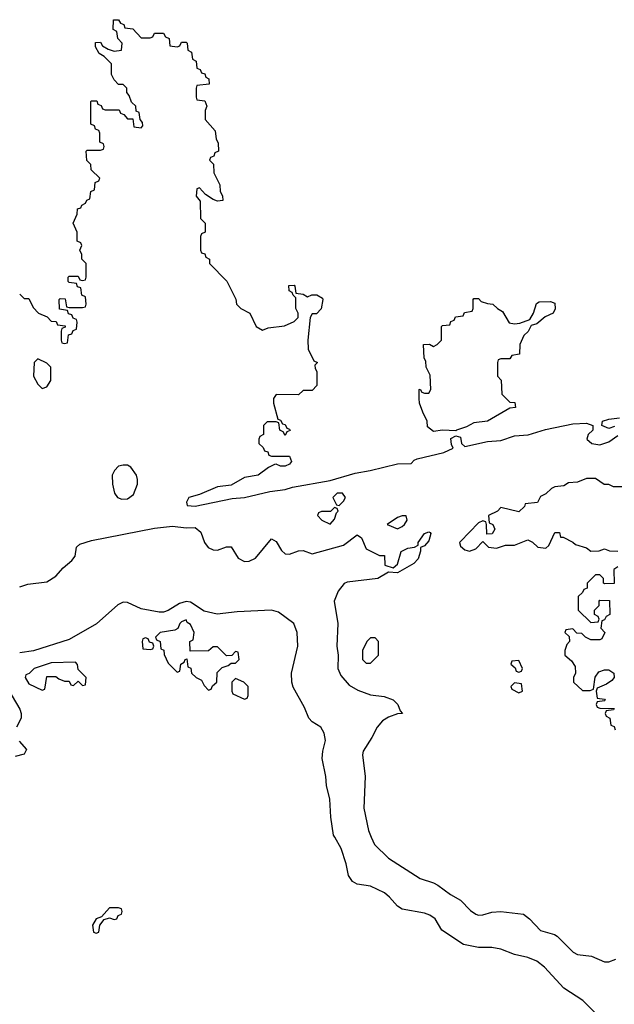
# Model space of a CAD drawing. Header units: inches. Extents: x 2710684 to 2828758, y 857022 to 965663.
# Tile 183 of 256: x 2775870 to 2778514, y 909257 to 913634. Entities that reach past the tile are written whole.
import ezdxf

# ---------------------------------------------------------------- set-up
doc = ezdxf.new("R2010")
doc.units = ezdxf.units.IN
doc.header["$MEASUREMENT"] = 0
doc.layers.add('C7970', color=7, linetype='Continuous')
doc.layers.add('C7971', color=7, linetype='Continuous')

msp = doc.modelspace()

# ---------------------------------------------------------------- linework, layer by layer
at = {"layer": 'C7970', "color": 4, "elevation": 8}
for points in [[(2778450, 909199), (2778374.2, 909274.2), (2778289.6, 909329.6), (2778203.3, 909423.3), (2778170, 909449.6), (2778130, 909465.1), (2778070, 909479.5), (2778010, 909502.9), (2777970, 909509.6), (2777910, 909509.6), (2777843.3, 909523.3), (2777747.6, 909587.6), (2777717.1, 909637.1), (2777694.2, 909654.2), (2777670, 909662.4), (2777570, 909680.5), (2777550, 909693.6), (2777514.3, 909734.3), (2777492.4, 909752.4), (2777430, 909782.4), (2777370, 909791.8), (2777350, 909803.7), (2777332, 909830), (2777322, 909882), (2777299.3, 909950), (2777270.8, 910000)], [(2777433.2, 910000), (2777447.1, 909967.1), (2777510, 909907.7), (2777650, 909817.1), (2777710, 909797.6), (2777730, 909786.4), (2777785.3, 909745.3), (2777830, 909720.5), (2777874.7, 909674.7), (2777898, 909658), (2777910, 909653), (2777930, 909654.9), (2777970, 909666.7), (2778010, 909670.4), (2778110, 909658.8), (2778137.3, 909637.3), (2778186.1, 909586.1), (2778247.7, 909567.7), (2778259.9, 909559.9), (2778330.8, 909490), (2778350, 909479.3), (2778411.9, 909471.9), (2778470, 909446.8), (2778490, 909446), (2778521.2, 909458.8)]]:
    msp.add_lwpolyline(points, dxfattribs=at)
at = {"layer": 'C7970', "color": 4, "elevation": 12}
msp.add_lwpolyline([(2776310, 909686), (2776270, 909686), (2776234, 909646), (2776210, 909638), (2776194, 909610), (2776198, 909578), (2776210, 909574), (2776222, 909578), (2776226, 909610), (2776246, 909634), (2776270, 909642), (2776290, 909634), (2776302, 909638), (2776307.3, 909652.7), (2776322, 909658), (2776326, 909670), (2776322, 909682)], close=True, dxfattribs=at)
at = {"layer": 'C7971', "color": 4}
for points, elevation in [([(2775870, 912414), (2775890, 912394), (2775910, 912394), (2775930, 912354), (2775954, 912330), (2775992.7, 912312.7), (2776010, 912294), (2776032.7, 912292.7), (2776038, 912278), (2776072.7, 912272.7), (2776072.7, 912267.3), (2776058, 912262), (2776054, 912250), (2776054, 912210), (2776058, 912198), (2776070, 912194), (2776082, 912198), (2776087.3, 912232.7), (2776102, 912238), (2776107.3, 912252.7), (2776122, 912258), (2776126, 912290), (2776122, 912302), (2776107.3, 912307.3), (2776102, 912322), (2776087.3, 912327.3), (2776082, 912342), (2776047.3, 912347.3), (2776046, 912390), (2776050, 912394), (2776072.7, 912392.7), (2776078, 912358), (2776090, 912354), (2776150, 912354), (2776162, 912358), (2776166, 912370), (2776162, 912402), (2776146, 912410), (2776142, 912442), (2776127.3, 912447.3), (2776122, 912462), (2776090, 912466), (2776086, 912470), (2776086, 912490), (2776090, 912494), (2776130, 912494), (2776138, 912478), (2776150, 912474), (2776162, 912478), (2776166, 912490), (2776166, 912550), (2776146, 912570), (2776146, 912590), (2776138, 912610), (2776146, 912630), (2776142, 912642), (2776126, 912650), (2776126, 912690), (2776108, 912730), (2776126, 912770), (2776127.3, 912792.7), (2776142, 912798), (2776146, 912810), (2776162, 912818), (2776168, 912832), (2776182, 912838), (2776186, 912870), (2776202, 912878), (2776206, 912910), (2776222, 912918), (2776226, 912930), (2776187.3, 912967.3), (2776186, 912990), (2776168.4, 913008.4), (2776166, 913050), (2776170, 913054), (2776230, 913054), (2776242, 913058), (2776246, 913070), (2776242, 913082), (2776226, 913090), (2776226, 913130), (2776222, 913142), (2776207.3, 913147.3), (2776202, 913162), (2776186, 913170), (2776186, 913270), (2776190, 913274), (2776212.7, 913272.7), (2776218, 913258), (2776232.7, 913252.7), (2776238, 913238), (2776250, 913234), (2776312.7, 913232.7), (2776318, 913218), (2776332.7, 913212.7), (2776350, 913194), (2776372.7, 913192.7), (2776378, 913158), (2776410, 913154), (2776418, 913162), (2776416.4, 913176.4), (2776406, 913190), (2776402, 913222), (2776387.3, 913227.3), (2776386, 913250), (2776367.3, 913267.3), (2776356.4, 913296.4), (2776346, 913310), (2776346, 913330), (2776330, 913346), (2776310, 913346), (2776290, 913366), (2776278, 913390), (2776278, 913438), (2776246, 913470), (2776223.1, 913483.1), (2776207.3, 913512.7), (2776207.3, 913532.7), (2776230, 913534), (2776238, 913518), (2776263.6, 913503.6), (2776290, 913494), (2776322, 913498), (2776326, 913530), (2776306, 913550), (2776302, 913582), (2776286, 913590), (2776287.3, 913632.7), (2776310, 913634), (2776318, 913618), (2776332.7, 913612.7), (2776338, 913598), (2776372.7, 913592.7), (2776410, 913554), (2776450, 913554), (2776462, 913558), (2776470, 913574), (2776510, 913574), (2776518, 913558), (2776534, 913550), (2776538, 913518), (2776570, 913514), (2776582, 913518), (2776590, 913534), (2776610, 913534), (2776614, 913530), (2776618, 913498), (2776634, 913490), (2776638, 913458), (2776654, 913450), (2776658, 913418), (2776672.7, 913412.7), (2776678, 913398), (2776692.7, 913392.7), (2776698, 913378), (2776711.6, 913371.6), (2776712.7, 913347.3), (2776658, 913342), (2776654, 913330), (2776654, 913290), (2776658, 913278), (2776692.7, 913272.7), (2776702, 913250), (2776694, 913230), (2776694, 913190), (2776739.6, 913139.6), (2776743.6, 913103.6), (2776752.7, 913087.3), (2776754, 913050), (2776738, 913042), (2776732.7, 913027.3), (2776718, 913022), (2776714, 913010), (2776732, 912992), (2776732.7, 912952.7), (2776759.6, 912899.6), (2776762, 912870), (2776771.6, 912851.6), (2776774, 912830), (2776750, 912828), (2776730, 912835.3), (2776696.4, 912856.4), (2776670, 912886), (2776658, 912882), (2776654, 912850), (2776672.7, 912827.3), (2776674, 912750), (2776694, 912730), (2776694, 912690), (2776678, 912682), (2776674, 912670), (2776674, 912610), (2776678, 912598), (2776692.7, 912592.7), (2776698, 912578), (2776714, 912570), (2776714, 912550), (2776791.6, 912471.6), (2776831.6, 912391.6), (2776834, 912370), (2776854, 912350), (2776894, 912330), (2776922, 912270), (2776950, 912254), (2776975.3, 912264.7), (2777047.3, 912272.7), (2777090, 912292), (2777108, 912310), (2777108, 912330), (2777098, 912350), (2777098, 912398), (2777086, 912410), (2777082, 912422), (2777068.4, 912428.4), (2777067.3, 912452.7), (2777090, 912454), (2777094, 912450), (2777098, 912418), (2777130, 912414), (2777150, 912402), (2777168.7, 912411.3), (2777191.3, 912411.3), (2777216.9, 912396.9), (2777218, 912390), (2777211, 912349), (2777190, 912326), (2777170, 912326), (2777162, 912310), (2777151, 912210), (2777152, 912170), (2777178, 912118), (2777194, 912110), (2777182, 912098), (2777183.6, 912083.6), (2777192, 912070), (2777191.6, 912008.4), (2777170, 911986), (2777130, 911986), (2777110, 911966), (2777010, 911968), (2776998, 911950), (2776998, 911930), (2777018, 911858), (2777030, 911854), (2777038, 911838), (2777050, 911834), (2777058, 911818), (2777070, 911814), (2777072, 911808), (2777058, 911802), (2777050, 911786), (2777042, 911802), (2777026, 911810), (2777022, 911842), (2777010, 911846), (2776970, 911846), (2776954, 911830), (2776954, 911790), (2776938, 911782), (2776934, 911770), (2776934, 911750), (2776952.7, 911732.7), (2776958, 911718), (2776972.7, 911712.7), (2776978, 911698), (2776990, 911694), (2777070, 911694), (2777078, 911670), (2777070, 911658), (2777050, 911649), (2777029.1, 911649.1), (2777010, 911658), (2777003.6, 911656.4), (2776976.9, 911643.1), (2776930.7, 911609.3), (2776870, 911599), (2776810, 911565.2), (2776750, 911557.2), (2776670, 911524), (2776622, 911510), (2776612, 911490), (2776614, 911474), (2776650, 911471.3), (2776814.2, 911505.8), (2776870, 911510.7), (2776982.9, 911537.1), (2777050, 911546), (2777083.3, 911556.7), (2777250, 911586), (2777361.3, 911618.7), (2777428, 911630), (2777550, 911659.5), (2777610, 911661), (2777623.9, 911676.1), (2777637.6, 911682.4), (2777755.3, 911710), (2777798, 911730), (2777790, 911746), (2777787.5, 911772.5), (2777810, 911784.7), (2777830, 911778), (2777834, 911750), (2777850, 911736.3), (2777950, 911759.3), (2778010, 911763.8), (2778070, 911783.7), (2778131.5, 911788.5), (2778208, 911812), (2778330, 911837.6), (2778390, 911840.7), (2778418, 911830), (2778418, 911810), (2778398, 911790), (2778392, 911770), (2778414, 911750), (2778450, 911744.7), (2778490, 911758), (2778530, 911786)], 12), ([(2778514.8, 911825.2), (2778490, 911817.2), (2778458, 911830), (2778462, 911850), (2778490, 911858.8), (2778536.4, 911863.6)], 12), ([(2778550, 911558), (2778510, 911558), (2778490, 911568), (2778468.4, 911568.4), (2778430, 911595.3), (2778390, 911595.3), (2778350, 911578), (2778310, 911575.3), (2778290, 911562), (2778250, 911558), (2778234, 911550), (2778210, 911526), (2778185.4, 911514.6), (2778172.7, 911487.3), (2778118, 911482), (2778114, 911470), (2778090, 911446), (2778010, 911466), (2777994, 911450), (2777954, 911430), (2777958, 911398), (2777974, 911390), (2777982, 911370), (2777971.1, 911348.9), (2777947.3, 911347.3), (2777946, 911390), (2777942, 911402), (2777930, 911406), (2777910, 911398), (2777830, 911315.3), (2777826, 911310), (2777830, 911294), (2777850, 911278), (2777870, 911271.3), (2777898, 911282), (2777930, 911314), (2777954, 911290), (2777990, 911284.7), (2778030, 911298), (2778070, 911298), (2778130, 911322), (2778150, 911312), (2778174, 911290), (2778210, 911284.7), (2778223.1, 911296.9), (2778250, 911354), (2778270, 911354), (2778274, 911334), (2778286, 911334), (2778330, 911312), (2778341, 911301), (2778390, 911286), (2778410, 911272), (2778447.3, 911272.7), (2778470, 911282), (2778492.7, 911272.7), (2778530, 911272)], 12), ([(2775870, 911112.9), (2775905.5, 911125.5), (2775990, 911135.2), (2776030, 911160.3), (2776062.6, 911197.4), (2776101.3, 911230), (2776116.3, 911250), (2776122.7, 911290), (2776137.2, 911302.8), (2776190, 911318.7), (2776470, 911374), (2776550, 911382.4), (2776610, 911374.8), (2776650, 911376.3), (2776675.8, 911355.8), (2776692.2, 911310), (2776707.6, 911287.6), (2776730, 911277.6), (2776750, 911276.5), (2776790, 911290.3), (2776810, 911290.5), (2776840.8, 911240.8), (2776870, 911225.3), (2776890, 911227), (2776919, 911241), (2776990, 911326.8), (2777010, 911314.8), (2777034.3, 911274.3), (2777050, 911260.4), (2777070, 911257.6), (2777110, 911273), (2777130, 911274), (2777170, 911260.5), (2777310, 911298.8), (2777370, 911344.7), (2777390, 911331.3), (2777410, 911282), (2777470, 911252), (2777492, 911252), (2777494, 911210), (2777530, 911198), (2777550, 911214), (2777566, 911270), (2777595.3, 911284.7), (2777626, 911290), (2777642, 911298), (2777642, 911310), (2777669.3, 911350), (2777690, 911358), (2777694.8, 911354.8), (2777698, 911350), (2777690, 911318), (2777670, 911295.3), (2777652, 911288), (2777652, 911272), (2777642, 911238), (2777622.5, 911217.5), (2777550, 911175.3), (2777510, 911178), (2777462, 911150), (2777325.8, 911134.2), (2777312.8, 911127.2), (2777286, 911094), (2777268, 911050), (2777284.9, 910950), (2777280.3, 910850), (2777286.7, 910810), (2777284.9, 910750), (2777298.3, 910718.3), (2777335.6, 910675.6), (2777373.7, 910653.7), (2777430, 910633), (2777490, 910626), (2777530, 910610.7), (2777551.3, 910590), (2777562, 910562), (2777572, 910550), (2777550, 910548), (2777510, 910534), (2777483, 910517), (2777458.8, 910490), (2777435.9, 910444.1), (2777396.8, 910383.2), (2777394, 910366), (2777405.5, 910270), (2777400.5, 910130), (2777420.5, 910030), (2777433.2, 910000)], 8), ([(2778530, 911202), (2778512, 911190), (2778512.7, 911127.3), (2778470, 911126), (2778466, 911130), (2778466, 911150), (2778450, 911166), (2778430, 911166), (2778394, 911130), (2778392.7, 911107.3), (2778378, 911102), (2778372.7, 911087.3), (2778354, 911070), (2778354, 911010), (2778410, 910954), (2778442, 910958), (2778446, 910970), (2778442, 910982), (2778426, 910990), (2778426, 911010), (2778446, 911030), (2778446, 911050), (2778450, 911054), (2778492.7, 911052.7), (2778494, 910990), (2778478, 910982), (2778470, 910966), (2778458, 910962), (2778454, 910930), (2778472, 910910), (2778458, 910882), (2778450, 910878), (2778410, 910878), (2778386, 910890), (2778370, 910906), (2778347.3, 910907.3), (2778330, 910926), (2778298, 910922), (2778294, 910910), (2778312.7, 910892.7), (2778314, 910870), (2778303.6, 910856.4), (2778294, 910830), (2778294, 910810), (2778323.6, 910783.6), (2778339.6, 910759.6), (2778342, 910730), (2778332, 910710), (2778332, 910690), (2778372.7, 910652.7), (2778407.3, 910652.7), (2778422, 910658), (2778428.4, 910711.6), (2778444.7, 910735.3), (2778470, 910744.7), (2778490, 910744.7), (2778512, 910730), (2778514, 910710), (2778503.6, 910696.4), (2778479.8, 910680.2), (2778438, 910662), (2778434, 910650), (2778438, 910618), (2778470, 910614), (2778474, 910610), (2778470, 910606), (2778438, 910602), (2778434, 910590), (2778438, 910578), (2778450, 910574), (2778512.7, 910572.7), (2778510, 910566), (2778478, 910562), (2778474, 910550), (2778478, 910538), (2778494, 910530), (2778498, 910498), (2778512.7, 910492.7), (2778518, 910478)], 12), ([(2777270.8, 910000), (2777265.1, 910010), (2777254, 910090), (2777249.7, 910170), (2777234, 910230), (2777231.8, 910270), (2777215.6, 910350), (2777218, 910382), (2777229.5, 910430), (2777223.3, 910463.3), (2777209.5, 910489.5), (2777170, 910513.2), (2777156, 910530), (2777137, 910577), (2777086.5, 910666.5), (2777079.7, 910690), (2777078.7, 910730), (2777106.9, 910850), (2777104, 910910), (2777089.6, 910950), (2777020.8, 911000.8), (2776990, 911009.7), (2776837.6, 911002.4), (2776748.4, 910991.6), (2776690, 911005.1), (2776630, 911045.4), (2776610, 911047.4), (2776580.6, 911039.4), (2776530, 911008.3), (2776510, 911001.1), (2776490, 911001.1), (2776410, 911015.1), (2776350, 911043.1), (2776330, 911044.4), (2776306.7, 911033.3), (2776211.3, 910948.7), (2776090, 910878.3), (2775932, 910828), (2775870, 910820.3)], 8), ([(2775787.9, 910710), (2775870.5, 910570), (2775876.3, 910550), (2775877.3, 910530), (2775856.3, 910490)], 8), ([(2775867.3, 910427.3), (2775901, 910390), (2775890, 910369.2), (2775850, 910359)], 8)]:
    msp.add_lwpolyline(points, dxfattribs=dict(at, elevation=elevation))
at = {"layer": 'C7971', "color": 4, "elevation": 12}
for points in [[(2778070, 912282), (2778094.6, 912285.4), (2778138, 912302), (2778155.3, 912330), (2778168, 912372), (2778180.4, 912379.6), (2778230, 912382), (2778250, 912374), (2778251.1, 912348.9), (2778242, 912330), (2778206.4, 912313.6), (2778170, 912282), (2778144.7, 912275.3), (2778131.3, 912248.7), (2778112, 912230), (2778094, 912190), (2778092, 912148), (2778058, 912142), (2778050, 912126), (2778010, 912126), (2777998, 912122), (2777994, 912110), (2777994, 912050), (2778011.6, 912031.6), (2778014, 911970), (2778050, 911934), (2778072, 911932), (2778074, 911910), (2778050, 911908), (2777950.5, 911849.5), (2777890, 911842.7), (2777856.4, 911823.6), (2777812, 911810), (2777810, 911806), (2777750, 911809.3), (2777710, 911804), (2777684, 911824), (2777682, 911850), (2777662, 911890), (2777648, 911930), (2777646, 911950), (2777646, 911990), (2777650, 911992), (2777658, 911978), (2777670, 911974), (2777690, 911974), (2777698, 911990), (2777694.6, 912054.6), (2777678, 912090), (2777676.4, 912116.4), (2777668, 912130), (2777666, 912190), (2777692, 912192), (2777710, 912182), (2777726, 912190), (2777746, 912210), (2777746, 912270), (2777750, 912274), (2777782, 912278), (2777787.3, 912292.7), (2777802, 912298), (2777807.3, 912312.7), (2777842, 912318), (2777847.3, 912332.7), (2777882, 912338), (2777886, 912350), (2777886, 912390), (2777890, 912394), (2777910, 912394), (2777922, 912382), (2777950, 912372), (2777974, 912370), (2777994, 912350), (2778016.9, 912336.9), (2778047.1, 912287.1)], [(2775950, 912126), (2775934, 912110), (2775932, 912050), (2775950, 912014), (2775970, 911994), (2775990, 912002), (2776008, 912030), (2776008, 912090), (2775990, 912108)], [(2776350, 911654), (2776330, 911654), (2776310, 911649), (2776291, 911630), (2776281, 911610), (2776282.8, 911570), (2776291, 911530), (2776304.7, 911510), (2776323.5, 911503.5), (2776350, 911504), (2776376.2, 911523.8), (2776393.2, 911570), (2776393.2, 911590), (2776389, 911610), (2776364.7, 911644.7)], [(2777306, 911530), (2777282, 911530), (2777262, 911510), (2777278, 911478), (2777290, 911474), (2777310, 911494), (2777318, 911510)], [(2777270, 911466), (2777252, 911448), (2777212.7, 911447.3), (2777198, 911442), (2777194, 911430), (2777214, 911410), (2777250, 911392), (2777270, 911414), (2777278, 911442), (2777286, 911450), (2777282, 911462)], [(2777570, 911428.7), (2777550, 911422), (2777504.7, 911390), (2777550, 911371), (2777570, 911380.7), (2777581.2, 911390), (2777592.7, 911410), (2777588, 911428)], [(2776610, 910966), (2776590, 910958), (2776582, 910950), (2776572.7, 910927.3), (2776559.6, 910920.4), (2776494, 910910), (2776474, 910890), (2776478, 910878), (2776494, 910870), (2776498, 910838), (2776511.6, 910831.6), (2776512.7, 910812.7), (2776530, 910774), (2776570, 910734), (2776582, 910738), (2776586, 910770), (2776602, 910778), (2776606, 910790), (2776612.7, 910792.7), (2776618, 910758), (2776631.6, 910751.6), (2776634, 910730), (2776654, 910710), (2776678, 910698), (2776690, 910674), (2776710, 910654), (2776722, 910658), (2776727.3, 910672.7), (2776746, 910690), (2776748, 910732), (2776770, 910754), (2776796.4, 910763.6), (2776810, 910774), (2776830, 910774), (2776846, 910790), (2776842, 910822), (2776830, 910826), (2776812.7, 910807.3), (2776790, 910806), (2776750, 910846), (2776730, 910846), (2776710, 910828), (2776627.3, 910827.3), (2776626, 910870), (2776642, 910878), (2776646, 910910), (2776630, 910946), (2776615.3, 910955.3)], [(2776430, 910886), (2776418, 910882), (2776414, 910870), (2776418, 910838), (2776450, 910834), (2776462, 910838), (2776466, 910850), (2776462, 910862), (2776447.3, 910867.3), (2776442, 910882)], [(2777450, 910886), (2777430, 910886), (2777414, 910870), (2777394, 910830), (2777394, 910790), (2777410, 910774), (2777430, 910774), (2777466, 910810), (2777466, 910870)], [(2776118, 910778), (2776010, 910775.3), (2775934, 910750), (2775912.7, 910727.3), (2775898, 910722), (2775894, 910710), (2775910, 910682), (2775970, 910654), (2775982, 910658), (2775990, 910714), (2776030, 910714), (2776043.6, 910703.6), (2776070, 910694), (2776090, 910694), (2776098, 910678), (2776110, 910674), (2776130, 910694), (2776150, 910674), (2776162, 910678), (2776166, 910710), (2776130, 910746), (2776127.3, 910767.3)], [(2778090, 910786), (2778058, 910782), (2778054, 910770), (2778072.7, 910752.7), (2778078, 910738), (2778090, 910734), (2778102, 910738), (2778106, 910750)], [(2776830, 910706), (2776814, 910690), (2776814, 910650), (2776818, 910638), (2776870, 910614), (2776882, 910618), (2776886, 910630), (2776886, 910670), (2776866, 910690)], [(2778070, 910686), (2778054, 910670), (2778058, 910658), (2778090, 910642), (2778106, 910650), (2778102, 910682)]]:
    msp.add_lwpolyline(points, close=True, dxfattribs=at)

doc.saveas('drawing.dxf')
